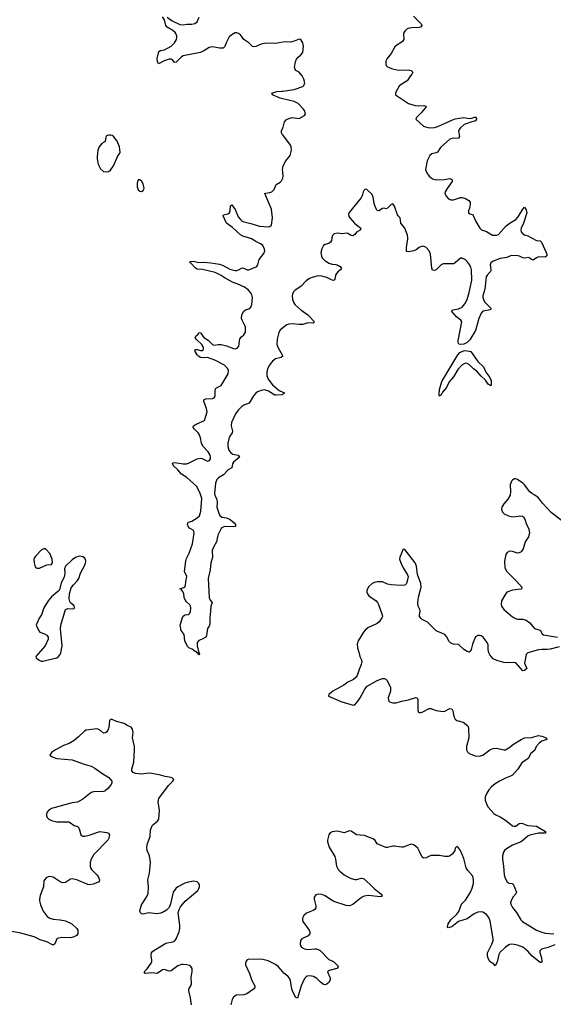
# Model space of a CAD drawing. Header units: inches. Extents: x 1843750 to 1959452, y 907112 to 1016326.
# Tile 67 of 137: x 1886963 to 1893123, y 971155 to 982517. Entities that reach past the tile are written whole.
import ezdxf

# ---------------------------------------------------------------- set-up
doc = ezdxf.new("R2010")
doc.units = ezdxf.units.IN
doc.header["$MEASUREMENT"] = 0
for name, color, linetype in [('B8987', 7, 'Continuous'), ('B8988', 7, 'Continuous'), ('B8997', 7, 'Continuous'), ('B8998', 7, 'Continuous')]:
    doc.layers.add(name, color=color, linetype=linetype)

msp = doc.modelspace()

# ---------------------------------------------------------------- linework, layer by layer
at = {"layer": 'B8987', "color": 6}
for points, elevation in [([(1890000, 978195), (1889991, 978190), (1889924, 978184), (1889910, 978186), (1889835, 978230), (1889790, 978244), (1889750, 978240), (1889710, 978224), (1889690, 978209), (1889663, 978177), (1889611, 978090), (1889550, 978070), (1889526, 978054), (1889485, 978010), (1889456, 977970), (1889408, 977870), (1889404, 977830), (1889418, 977770), (1889414, 977750), (1889389, 977711), (1889378, 977682), (1889366, 977630), (1889366, 977590), (1889379, 977550), (1889400, 977520), (1889425, 977505), (1889484, 977490), (1889499, 977470), (1889432, 977410), (1889421, 977390), (1889410, 977344), (1889370, 977321), (1889315, 977265), (1889259, 977230), (1889240, 977210), (1889225, 977170), (1889210, 977050), (1889214, 977030), (1889240, 976980), (1889244, 976950), (1889240, 976890), (1889262, 976822), (1889275, 976795), (1889296, 976776), (1889350, 976767), (1889391, 976751), (1889437, 976710), (1889456, 976690), (1889456, 976684), (1889453, 976670), (1889430, 976665), (1889330, 976669), (1889310, 976662), (1889290, 976646), (1889250, 976570), (1889234, 976490), (1889201, 976430), (1889185, 976390), (1889188, 976310), (1889171, 976249), (1889162, 976170), (1889140, 976070), (1889149, 975850), (1889160, 975820), (1889184, 975790), (1889169, 975750), (1889167, 975690), (1889156, 975616), (1889158, 975542), (1889150, 975517), (1889130, 975490), (1889118, 975410), (1889110, 975393), (1889070, 975367), (1889030, 975354), (1889010, 975330), (1889010, 975290), (1889026, 975226), (1889035, 975210), (1889039, 975190), (1889034, 975186), (1889027, 975193), (1889025, 975205), (1889010, 975210), (1889003, 975223), (1888990, 975228), (1888953, 975253), (1888914, 975270), (1888902, 975282), (1888871, 975350), (1888861, 975421), (1888826, 975470), (1888817, 975530), (1888846, 975630), (1888870, 975648), (1888907, 975653), (1888919, 975661), (1888928, 975670), (1888933, 975687), (1888937, 975730), (1888936, 975750), (1888926, 975766), (1888890, 975798), (1888868, 975830), (1888860, 975850), (1888856, 975896), (1888843, 975923), (1888826, 975946), (1888813, 975950), (1888857, 975963), (1888868, 975972), (1888878, 975990), (1888879, 976030), (1888892, 976090), (1888864, 976150), (1888880, 976270), (1888890, 976300), (1888920, 976360), (1888958, 976470), (1888977, 976590), (1888975, 976610), (1888966, 976626), (1888924, 976650), (1888910, 976664), (1888902, 976690), (1888905, 976710), (1888910, 976719), (1888950, 976730), (1889013, 976767), (1889039, 976790), (1889054, 976846), (1889064, 976990), (1889047, 977050), (1889008, 977130), (1888893, 977233), (1888830, 977274), (1888790, 977324), (1888737, 977370), (1888726, 977394), (1888736, 977404), (1888754, 977406), (1888850, 977393), (1888890, 977393), (1888910, 977399), (1889010, 977448), (1889050, 977458), (1889070, 977453), (1889130, 977424), (1889155, 977430), (1889165, 977450), (1889166, 977470), (1889162, 977490), (1889137, 977530), (1889077, 977597), (1889062, 977630), (1889049, 977690), (1889033, 977733), (1889023, 977750), (1888979, 977790), (1888964, 977810), (1888968, 977830), (1889006, 977854), (1889095, 977890), (1889127, 977990), (1889121, 978030), (1889088, 978110), (1889088, 978132), (1889110, 978140), (1889190, 978147), (1889210, 978157), (1889220, 978180), (1889219, 978230), (1889224, 978256), (1889235, 978270), (1889290, 978294), (1889371, 978430), (1889372, 978470), (1889364, 978490), (1889327, 978530), (1889215, 978590), (1889130, 978618), (1889070, 978616), (1889050, 978620), (1889031, 978630), (1889010, 978650), (1888988, 978690), (1888989, 978711), (1889010, 978710), (1889050, 978698), (1889070, 978699), (1889083, 978710), (1889084, 978730), (1889078, 978750), (1889064, 978770), (1889000, 978830), (1888990, 978850), (1888996, 978864), (1889022, 978890), (1889030, 978906), (1889050, 978902), (1889089, 978849), (1889139, 978819), (1889190, 978768), (1889210, 978760), (1889253, 978767), (1889290, 978768), (1889350, 978755), (1889430, 978722), (1889450, 978719), (1889475, 978725), (1889494, 978750), (1889505, 978835), (1889522, 978858), (1889550, 978880), (1889570, 978911), (1889570, 978970), (1889563, 978990), (1889530, 979050), (1889525, 979070), (1889529, 979110), (1889550, 979153), (1889570, 979168), (1889610, 979181), (1889630, 979200), (1889641, 979230), (1889650, 979310), (1889642, 979342), (1889627, 979370), (1889601, 979401), (1889558, 979430), (1889475, 979470), (1889426, 979486), (1889336, 979536), (1889290, 979567), (1889220, 979600), (1889074, 979634), (1889010, 979638), (1888991, 979650), (1888943, 979703), (1888930, 979710), (1888932, 979728), (1888970, 979730), (1889030, 979717), (1889090, 979719), (1889170, 979713), (1889270, 979695), (1889310, 979680), (1889390, 979640), (1889450, 979624), (1889470, 979624), (1889490, 979630), (1889530, 979654), (1889550, 979650), (1889590, 979631), (1889610, 979632), (1889699, 979670), (1889712, 979688), (1889729, 979750), (1889782, 979818), (1889792, 979848), (1889790, 979870), (1889768, 979910), (1889744, 979930), (1889690, 979957), (1889640, 979990), (1889606, 980000)], 500), ([(1890000, 978962), (1889999, 978961), (1889970, 978933), (1889954, 978906), (1889936, 978830), (1889932, 978770), (1889945, 978730), (1889993, 978650), (1889995, 978630), (1889981, 978619), (1889916, 978604), (1889883, 978577), (1889848, 978530), (1889825, 978490), (1889815, 978450), (1889815, 978410), (1889830, 978370), (1889883, 978303), (1889958, 978238), (1890000, 978218)], 500), ([(1888945, 971150), (1888936, 971230), (1888914, 971310), (1888917, 971330), (1888939, 971370), (1888945, 971390), (1888941, 971470), (1888955, 971530), (1888953, 971570), (1888940, 971590), (1888922, 971602), (1888890, 971612), (1888850, 971615), (1888830, 971613), (1888790, 971597), (1888710, 971542), (1888690, 971536), (1888630, 971557), (1888610, 971553), (1888550, 971512), (1888490, 971519), (1888410, 971510), (1888401, 971530), (1888436, 971564), (1888480, 971630), (1888487, 971650), (1888488, 971670), (1888479, 971710), (1888479, 971730), (1888486, 971750), (1888500, 971770), (1888630, 971850), (1888650, 971859), (1888730, 971875), (1888752, 971888), (1888769, 971910), (1888805, 971990), (1888813, 972030), (1888813, 972070), (1888794, 972210), (1888804, 972250), (1888821, 972279), (1888875, 972345), (1889018, 972470), (1889032, 972490), (1889038, 972510), (1889037, 972530), (1889029, 972550), (1889010, 972569), (1888970, 972576), (1888910, 972566), (1888870, 972553), (1888790, 972511), (1888764, 972490), (1888733, 972450), (1888705, 972315), (1888688, 972272), (1888657, 972243), (1888610, 972214), (1888590, 972206), (1888550, 972200), (1888450, 972210), (1888390, 972196), (1888370, 972198), (1888357, 972210), (1888351, 972230), (1888353, 972250), (1888370, 972304), (1888428, 972390), (1888447, 972433), (1888451, 972509), (1888444, 972590), (1888461, 972670), (1888472, 972790), (1888460, 972870), (1888436, 972930), (1888432, 972970), (1888440, 973010), (1888471, 973090), (1888474, 973170), (1888483, 973197), (1888497, 973223), (1888552, 973270), (1888568, 973292), (1888577, 973390), (1888561, 973490), (1888568, 973530), (1888682, 973678), (1888732, 973730), (1888742, 973750), (1888726, 973766), (1888710, 973774), (1888642, 973782), (1888590, 973799), (1888490, 973819), (1888450, 973823), (1888370, 973812), (1888333, 973813), (1888299, 973819), (1888271, 973831), (1888258, 973850), (1888257, 973870), (1888280, 973950), (1888290, 974090), (1888287, 974130), (1888267, 974230), (1888271, 974291), (1888265, 974330), (1888250, 974352), (1888210, 974370), (1888170, 974395), (1888080, 974420), (1888030, 974440), (1888010, 974442), (1888001, 974430), (1887991, 974351), (1887981, 974319), (1887970, 974299), (1887953, 974287), (1887930, 974284), (1887895, 974315), (1887870, 974330), (1887853, 974333), (1887730, 974319), (1887710, 974306), (1887640, 974240), (1887590, 974200), (1887534, 974166), (1887470, 974141), (1887375, 974090), (1887330, 974059), (1887311, 974030), (1887338, 974010), (1887390, 973991), (1887570, 973978), (1887706, 973926), (1887790, 973903), (1887830, 973881), (1887910, 973824), (1887993, 973773), (1888025, 973730), (1888027, 973710), (1888019, 973690), (1887978, 973642), (1887944, 973616), (1887929, 973611), (1887815, 973605), (1887790, 973598), (1887690, 973524), (1887632, 973488), (1887570, 973480), (1887330, 973415), (1887296, 973390), (1887278, 973370), (1887271, 973350), (1887271, 973330), (1887280, 973310), (1887301, 973290), (1887330, 973275), (1887390, 973261), (1887530, 973262), (1887550, 973251), (1887590, 973218), (1887630, 973206), (1887646, 973190), (1887655, 973170), (1887667, 973110), (1887690, 973097), (1887716, 973096), (1887765, 973105), (1887890, 973149), (1887970, 973139), (1887988, 973128), (1887999, 973110), (1887993, 973073), (1887982, 973050), (1887818, 972882), (1887789, 972831), (1887777, 972790), (1887775, 972750), (1887781, 972730), (1887792, 972710), (1887855, 972650), (1887870, 972630), (1887884, 972590), (1887879, 972570), (1887810, 972543), (1887770, 972534), (1887750, 972538), (1887622, 972590), (1887570, 972604), (1887550, 972599), (1887490, 972559), (1887458, 972558), (1887430, 972569), (1887350, 972621), (1887310, 972629), (1887290, 972625), (1887270, 972614), (1887248, 972592), (1887242, 972578), (1887238, 972510), (1887199, 972410), (1887190, 972370), (1887190, 972350), (1887202, 972302), (1887234, 972230), (1887282, 972170), (1887310, 972150), (1887350, 972139), (1887431, 972131), (1887490, 972120), (1887563, 972083), (1887623, 972030), (1887635, 972010), (1887634, 971970), (1887620, 971950), (1887590, 971933), (1887550, 971922), (1887450, 971925), (1887410, 971920), (1887390, 971909), (1887368, 971852), (1887350, 971836), (1887276, 971876), (1887199, 971899), (1887130, 971932), (1886975, 971975), (1886788, 972012)], 600), ([(1890000, 971529), (1889945, 971590), (1889916, 971616), (1889830, 971657), (1889768, 971672), (1889610, 971674), (1889590, 971669), (1889574, 971650), (1889569, 971630), (1889570, 971610), (1889616, 971510), (1889644, 971430), (1889678, 971370), (1889679, 971350), (1889662, 971330), (1889585, 971275), (1889550, 971264), (1889461, 971259), (1889430, 971236), (1889414, 971210), (1889401, 971150)], 600)]:
    msp.add_lwpolyline(points, dxfattribs=dict(at, elevation=elevation))
at = {"layer": 'B8987', "color": 6, "elevation": 600}
for points in [[(1887250, 976415), (1887210, 976395), (1887149, 976331), (1887133, 976310), (1887126, 976290), (1887129, 976249), (1887142, 976202), (1887150, 976191), (1887165, 976186), (1887190, 976188), (1887275, 976225), (1887329, 976231), (1887340, 976250), (1887336, 976290), (1887324, 976330), (1887310, 976356), (1887270, 976402)], [(1887650, 976325), (1887608, 976310), (1887570, 976285), (1887491, 976210), (1887480, 976180), (1887483, 976130), (1887476, 976084), (1887443, 976017), (1887422, 975938), (1887403, 975917), (1887330, 975856), (1887292, 975810), (1887243, 975730), (1887216, 975650), (1887189, 975610), (1887159, 975550), (1887153, 975530), (1887183, 975463), (1887195, 975450), (1887251, 975430), (1887275, 975415), (1887290, 975390), (1887292, 975370), (1887258, 975290), (1887151, 975170), (1887155, 975155), (1887181, 975130), (1887210, 975113), (1887230, 975113), (1887290, 975129), (1887390, 975155), (1887410, 975169), (1887430, 975190), (1887439, 975210), (1887455, 975290), (1887434, 975486), (1887438, 975530), (1887490, 975711), (1887518, 975722), (1887570, 975717), (1887590, 975723), (1887595, 975730), (1887590, 975753), (1887549, 975789), (1887543, 975803), (1887535, 975835), (1887537, 975890), (1887559, 975961), (1887583, 975997), (1887630, 976046), (1887646, 976070), (1887664, 976130), (1887718, 976230), (1887726, 976266), (1887721, 976290), (1887710, 976307), (1887690, 976320)]]:
    msp.add_lwpolyline(points, close=True, dxfattribs=at)
at = {"layer": 'B8988', "color": 6, "elevation": 500}
for points in [[(1890000, 982257), (1889917, 982243), (1889810, 982248), (1889750, 982236), (1889690, 982209), (1889670, 982205), (1889650, 982209), (1889609, 982249), (1889550, 982290), (1889510, 982341), (1889490, 982359), (1889470, 982366), (1889450, 982365), (1889410, 982344), (1889382, 982318), (1889345, 982250), (1889330, 982208), (1889310, 982190), (1889270, 982190), (1889190, 982202), (1889150, 982198), (1889090, 982158), (1889050, 982139), (1888850, 982101), (1888830, 982089), (1888770, 982028), (1888750, 982024), (1888730, 982051), (1888710, 982060), (1888690, 982060), (1888630, 982042), (1888567, 982007), (1888554, 982034), (1888551, 982070), (1888571, 982149), (1888590, 982161), (1888634, 982170), (1888710, 982212), (1888750, 982250), (1888772, 982288), (1888778, 982310), (1888778, 982330), (1888771, 982350), (1888757, 982370), (1888732, 982392), (1888667, 982430), (1888651, 982450), (1888634, 982514), (1888610, 982552)], [(1888665, 982545), (1888725, 982505), (1888810, 982463), (1888850, 982457), (1888893, 982467), (1888950, 982467), (1888986, 982474), (1889010, 982491), (1889021, 982510), (1889033, 982547)], [(1890000, 981603), (1889968, 981610), (1889880, 981650), (1889875, 981670), (1889931, 981689), (1889990, 981692), (1890000, 981694)], [(1890000, 981187), (1889998, 981190), (1889987, 981210), (1889984, 981236), (1890000, 981268)], [(1890000, 980763), (1889998, 980790), (1890000, 980802)], [(1889606, 980000), (1889540, 980020), (1889510, 980033), (1889418, 980118), (1889349, 980170), (1889310, 980252), (1889314, 980266), (1889364, 980276), (1889385, 980290), (1889394, 980310), (1889398, 980370), (1889410, 980382), (1889450, 980325), (1889484, 980244), (1889510, 980211), (1889533, 980193), (1889550, 980184), (1889630, 980167), (1889730, 980135), (1889834, 980126), (1889851, 980129), (1889870, 980147), (1889880, 980230), (1889870, 980330), (1889794, 980510), (1889803, 980517), (1889850, 980522), (1889874, 980530), (1889901, 980559), (1889924, 980616), (1889970, 980641), (1889984, 980656), (1890000, 980689)]]:
    msp.add_lwpolyline(points, dxfattribs=at)
at = {"layer": 'B8988', "color": 6, "elevation": 600}
for points in [[(1888010, 981185), (1887990, 981185), (1887964, 981176), (1887958, 981162), (1887948, 981112), (1887938, 981102), (1887910, 981090), (1887879, 981050), (1887864, 981010), (1887857, 980937), (1887856, 980910), (1887870, 980851), (1887895, 980795), (1887930, 980767), (1887970, 980760), (1887990, 980764), (1888010, 980781), (1888046, 980830), (1888094, 980946), (1888114, 980970), (1888121, 980990), (1888114, 981050), (1888090, 981116), (1888050, 981166), (1888030, 981181)], [(1888350, 980669), (1888331, 980669), (1888319, 980630), (1888321, 980590), (1888330, 980552), (1888350, 980539), (1888370, 980536), (1888390, 980547), (1888401, 980570), (1888390, 980622), (1888372, 980650)]]:
    msp.add_lwpolyline(points, close=True, dxfattribs=at)
at = {"layer": 'B8997', "color": 6}
for points, elevation in [([(1890567, 980000), (1890561, 979970), (1890551, 979949), (1890530, 979933), (1890490, 979921), (1890471, 979910), (1890449, 979871), (1890441, 979830), (1890445, 979790), (1890455, 979770), (1890481, 979741), (1890530, 979707), (1890570, 979697), (1890612, 979692), (1890642, 979682), (1890664, 979670), (1890678, 979650), (1890666, 979630), (1890644, 979616), (1890619, 979590), (1890610, 979570), (1890602, 979518), (1890590, 979507), (1890570, 979511), (1890510, 979542), (1890450, 979559), (1890410, 979560), (1890350, 979547), (1890310, 979531), (1890270, 979502), (1890210, 979439), (1890144, 979396), (1890125, 979375), (1890113, 979350), (1890108, 979330), (1890112, 979290), (1890128, 979250), (1890141, 979230), (1890208, 979170), (1890291, 979111), (1890366, 979030), (1890350, 979017), (1890290, 979019), (1890230, 979000), (1890190, 978999), (1890110, 979008), (1890070, 979004), (1890046, 978994), (1890000, 978962)], 500), ([(1892871, 980000), (1892930, 979970), (1892970, 979964), (1892988, 979950), (1893042, 979830), (1893049, 979810), (1893049, 979791), (1893030, 979777), (1892950, 979780), (1892930, 979770), (1892890, 979741), (1892870, 979749), (1892850, 979767), (1892833, 979773), (1892790, 979766), (1892770, 979770), (1892732, 979790), (1892714, 979794), (1892644, 979796), (1892627, 979793), (1892588, 979772), (1892510, 979760), (1892429, 979730), (1892401, 979710), (1892392, 979690), (1892403, 979630), (1892401, 979619), (1892398, 979610), (1892360, 979570), (1892349, 979550), (1892332, 979408), (1892311, 979330), (1892311, 979311), (1892316, 979290), (1892330, 979263), (1892400, 979190), (1892399, 979170), (1892310, 979152), (1892290, 979131), (1892264, 979070), (1892224, 978930), (1892159, 978821), (1892130, 978793), (1892090, 978772), (1892050, 978770), (1892033, 978773), (1892023, 978790), (1892024, 978810), (1892065, 979030), (1892057, 979050), (1892004, 979090), (1891951, 979150), (1891956, 979164), (1891966, 979170), (1892030, 979182), (1892070, 979201), (1892102, 979238), (1892128, 979290), (1892151, 979369), (1892181, 979510), (1892178, 979630), (1892170, 979660), (1892150, 979695), (1892130, 979727), (1892110, 979747), (1892070, 979767), (1892053, 979767), (1891991, 979710), (1891970, 979699), (1891850, 979698), (1891830, 979690), (1891771, 979629), (1891750, 979622), (1891730, 979626), (1891722, 979650), (1891705, 979810), (1891689, 979850), (1891650, 979891), (1891630, 979901), (1891610, 979905), (1891573, 979890), (1891538, 979862), (1891511, 979849), (1891450, 979838), (1891430, 979843), (1891427, 979847), (1891427, 979887), (1891445, 979990), (1891443, 980000)], 500), ([(1890000, 978218), (1890018, 978210), (1890015, 978205), (1890000, 978195)], 500), ([(1893252, 976712), (1893098, 976830), (1892998, 976938), (1892950, 976999), (1892911, 977031), (1892875, 977050), (1892850, 977070), (1892790, 977150), (1892770, 977170), (1892710, 977210), (1892690, 977217), (1892670, 977217), (1892650, 977204), (1892639, 977190), (1892625, 977150), (1892629, 977070), (1892624, 977030), (1892597, 976983), (1892550, 976929), (1892527, 976890), (1892525, 976870), (1892536, 976836), (1892556, 976816), (1892606, 976790), (1892650, 976781), (1892750, 976793), (1892768, 976788), (1892780, 976780), (1892795, 976755), (1892813, 976690), (1892841, 976641), (1892847, 976590), (1892836, 976550), (1892798, 976490), (1892776, 976410), (1892750, 976375), (1892730, 976363), (1892710, 976360), (1892650, 976380), (1892617, 976383), (1892590, 976370), (1892576, 976344), (1892559, 976270), (1892562, 976190), (1892588, 976150), (1892699, 976039), (1892759, 975970), (1892754, 975950), (1892750, 975947), (1892650, 975935), (1892587, 975910), (1892562, 975878), (1892526, 975810), (1892520, 975770), (1892525, 975750), (1892550, 975710), (1892650, 975628), (1892686, 975606), (1892710, 975599), (1892770, 975601), (1892809, 975589), (1892850, 975556), (1892905, 975490), (1892972, 975472), (1892993, 975430), (1893010, 975418), (1893170, 975390)], 600), ([(1893190, 975281), (1893088, 975252), (1893052, 975248), (1892990, 975250), (1892950, 975244), (1892830, 975210), (1892808, 975190), (1892794, 975110), (1892792, 975090), (1892816, 975030), (1892790, 975006), (1892770, 975005), (1892690, 975096), (1892670, 975101), (1892590, 975097), (1892550, 975100), (1892470, 975121), (1892430, 975142), (1892390, 975186), (1892379, 975210), (1892372, 975250), (1892370, 975304), (1892359, 975330), (1892315, 975390), (1892290, 975407), (1892270, 975412), (1892250, 975410), (1892226, 975394), (1892190, 975312), (1892170, 975235), (1892150, 975219), (1892130, 975225), (1892090, 975251), (1892030, 975308), (1891970, 975312), (1891941, 975321), (1891921, 975341), (1891890, 975398), (1891870, 975423), (1891770, 975463), (1891670, 975565), (1891610, 975596), (1891594, 975610), (1891580, 975630), (1891577, 975650), (1891585, 975690), (1891583, 975710), (1891563, 975750), (1891557, 975790), (1891566, 975854), (1891596, 975970), (1891594, 976010), (1891556, 976116), (1891543, 976210), (1891527, 976250), (1891410, 976404), (1891390, 976409), (1891350, 976313), (1891348, 976290), (1891361, 976250), (1891389, 976190), (1891441, 976110), (1891446, 976090), (1891444, 976070), (1891430, 976010), (1891410, 975990), (1891370, 975987), (1891250, 975995), (1891210, 976005), (1891150, 976029), (1891090, 976031), (1891057, 976023), (1891030, 976010), (1890989, 975971), (1890972, 975930), (1890970, 975910), (1890976, 975890), (1890995, 975870), (1891079, 975810), (1891094, 975790), (1891105, 975770), (1891146, 975650), (1891151, 975630), (1891145, 975615), (1891112, 975570), (1891090, 975551), (1890982, 975498), (1890950, 975474), (1890930, 975449), (1890870, 975349), (1890859, 975310), (1890861, 975270), (1890879, 975219), (1890888, 975170), (1890909, 975130), (1890911, 975109), (1890905, 975075), (1890880, 975020), (1890857, 974950), (1890846, 974930), (1890816, 974904), (1890750, 974871), (1890703, 974837), (1890577, 974770), (1890531, 974730), (1890526, 974710), (1890610, 974678), (1890670, 974649), (1890814, 974606), (1890830, 974612), (1890870, 974658), (1890893, 974690), (1890947, 974793), (1890975, 974825), (1891090, 974890), (1891150, 974915), (1891175, 974915), (1891190, 974907), (1891204, 974890), (1891242, 974810), (1891243, 974770), (1891217, 974690), (1891225, 974650), (1891242, 974642), (1891270, 974633), (1891310, 974632), (1891370, 974652), (1891453, 974667), (1891534, 974694), (1891550, 974690), (1891560, 974670), (1891559, 974550), (1891564, 974530), (1891570, 974524), (1891590, 974521), (1891610, 974527), (1891690, 974567), (1891710, 974569), (1891770, 974545), (1891850, 974533), (1891870, 974537), (1891930, 974570), (1891950, 974566), (1891962, 974542), (1891975, 974475), (1891990, 974444), (1892010, 974430), (1892083, 974410), (1892138, 974370), (1892145, 974345), (1892147, 974230), (1892119, 974130), (1892122, 974090), (1892131, 974070), (1892150, 974050), (1892221, 974021), (1892270, 974020), (1892310, 974030), (1892389, 974091), (1892430, 974105), (1892470, 974109), (1892550, 974090), (1892570, 974093), (1892610, 974113), (1892665, 974155), (1892750, 974212), (1892790, 974230), (1892870, 974235), (1892950, 974256), (1892990, 974251), (1893039, 974230), (1893048, 974210), (1892990, 974191), (1892958, 974170), (1892926, 974130), (1892911, 974089), (1892865, 974050), (1892834, 973990), (1892759, 973941), (1892712, 973868), (1892650, 973801), (1892630, 973787), (1892570, 973765), (1892500, 973730), (1892450, 973699), (1892410, 973665), (1892380, 973630), (1892354, 973590), (1892338, 973550), (1892337, 973510), (1892356, 973456), (1892371, 973431), (1892437, 973357), (1892461, 973341), (1892510, 973319), (1892570, 973281), (1892650, 973215), (1892670, 973209), (1892690, 973212), (1892730, 973240), (1892750, 973247), (1892770, 973243), (1892805, 973225), (1892830, 973219), (1892930, 973210), (1893033, 973150), (1893031, 973130), (1892950, 973128), (1892853, 973107), (1892830, 973097), (1892750, 973028), (1892651, 972990), (1892583, 972950), (1892561, 972930), (1892547, 972910), (1892536, 972870), (1892536, 972830), (1892549, 972750), (1892556, 972650), (1892568, 972610), (1892589, 972569), (1892600, 972560), (1892610, 972553), (1892649, 972549), (1892660, 972540), (1892696, 972450), (1892689, 972430), (1892657, 972390), (1892635, 972350), (1892629, 972330), (1892631, 972310), (1892650, 972272), (1892696, 972216), (1892749, 972130), (1892769, 972109), (1892798, 972090), (1892930, 972010), (1892978, 971990), (1893030, 971976), (1893130, 971967)], 600), ([(1893139, 971841), (1893065, 971810), (1892985, 971790), (1892967, 971773), (1892966, 971754), (1892988, 971690), (1892992, 971648), (1892982, 971638), (1892970, 971636), (1892879, 971710), (1892830, 971770), (1892770, 971814), (1892710, 971839), (1892670, 971846), (1892630, 971848), (1892610, 971841), (1892570, 971814), (1892506, 971754), (1892495, 971730), (1892480, 971660), (1892470, 971632), (1892450, 971599), (1892437, 971617), (1892390, 971650), (1892374, 971674), (1892364, 971710), (1892363, 971750), (1892415, 971850), (1892428, 971890), (1892429, 971910), (1892394, 972114), (1892377, 972157), (1892350, 972193), (1892310, 972218), (1892290, 972222), (1892250, 972219), (1892210, 972199), (1892130, 972143), (1892030, 972110), (1891950, 972048), (1891910, 972036), (1891901, 972050), (1891910, 972082), (1891941, 972130), (1892010, 972196), (1892033, 972227), (1892064, 972310), (1892110, 972356), (1892166, 972450), (1892186, 972494), (1892202, 972550), (1892203, 972590), (1892192, 972632), (1892138, 972698), (1892117, 972730), (1892090, 972837), (1892053, 972930), (1892030, 972961), (1892010, 972976), (1892006, 972974), (1891990, 972955), (1891985, 972930), (1891961, 972890), (1891933, 972867), (1891910, 972859), (1891870, 972860), (1891810, 972874), (1891730, 972874), (1891710, 972872), (1891656, 972844), (1891630, 972843), (1891610, 972854), (1891580, 972920), (1891557, 972957), (1891530, 972985), (1891510, 972997), (1891490, 973001), (1891470, 972999), (1891390, 972970), (1891370, 972969), (1891290, 972981), (1891270, 972980), (1891210, 972964), (1891190, 972965), (1891090, 973005), (1891065, 973045), (1891045, 973065), (1890990, 973082), (1890943, 973103), (1890850, 973109), (1890790, 973152), (1890770, 973155), (1890710, 973135), (1890630, 973154), (1890570, 973146), (1890547, 973133), (1890530, 973110), (1890516, 973050), (1890516, 973030), (1890535, 972970), (1890601, 972861), (1890610, 972830), (1890619, 972750), (1890641, 972710), (1890658, 972690), (1890709, 972650), (1890750, 972625), (1890788, 972608), (1890830, 972597), (1890850, 972597), (1890909, 972609), (1890930, 972607), (1891010, 972536), (1891053, 972490), (1891133, 972430), (1891146, 972410), (1891140, 972400), (1891124, 972396), (1890991, 972409), (1890938, 972402), (1890910, 972389), (1890810, 972307), (1890769, 972291), (1890730, 972295), (1890590, 972343), (1890550, 972364), (1890490, 972405), (1890450, 972423), (1890410, 972426), (1890383, 972417), (1890372, 972408), (1890364, 972390), (1890362, 972370), (1890381, 972290), (1890380, 972270), (1890370, 972250), (1890350, 972236), (1890272, 972208), (1890242, 972178), (1890229, 972150), (1890228, 972130), (1890233, 972110), (1890306, 972010), (1890314, 971990), (1890312, 971970), (1890293, 971947), (1890221, 971910), (1890206, 971890), (1890200, 971850), (1890205, 971830), (1890220, 971810), (1890250, 971794), (1890290, 971788), (1890370, 971796), (1890390, 971794), (1890430, 971777), (1890530, 971673), (1890587, 971647), (1890642, 971590), (1890622, 971570), (1890536, 971544), (1890516, 971530), (1890543, 971470), (1890547, 971450), (1890545, 971430), (1890534, 971410), (1890510, 971386), (1890490, 971380), (1890470, 971384), (1890430, 971414), (1890392, 971452), (1890354, 971474), (1890310, 971483), (1890282, 971478), (1890269, 971471), (1890249, 971451), (1890211, 971370), (1890170, 971226), (1890150, 971233), (1890120, 971290), (1890106, 971330), (1890090, 971430), (1890078, 971458), (1890059, 971479), (1890014, 971514), (1890000, 971529)], 600)]:
    msp.add_lwpolyline(points, dxfattribs=dict(at, elevation=elevation))
at = {"layer": 'B8997', "color": 6, "elevation": 500}
msp.add_lwpolyline([(1892390, 978296), (1892385, 978305), (1892370, 978310), (1892339, 978359), (1892290, 978404), (1892240, 978460), (1892200, 978490), (1892155, 978535), (1892130, 978550), (1892110, 978552), (1892070, 978534), (1892019, 978481), (1891970, 978397), (1891922, 978338), (1891890, 978274), (1891843, 978217), (1891830, 978190), (1891810, 978173), (1891805, 978190), (1891808, 978250), (1891837, 978343), (1892019, 978650), (1892045, 978675), (1892085, 978695), (1892110, 978698), (1892170, 978690), (1892251, 978571), (1892316, 978510), (1892344, 978450), (1892389, 978390), (1892406, 978350), (1892404, 978296)], close=True, dxfattribs=at)
at = {"layer": 'B8998', "color": 6, "elevation": 500}
for points in [[(1891510, 982556), (1891580, 982490), (1891598, 982470), (1891606, 982450), (1891588, 982432), (1891573, 982427), (1891490, 982425), (1891460, 982420), (1891434, 982410), (1891411, 982390), (1891399, 982370), (1891394, 982350), (1891396, 982290), (1891386, 982270), (1891368, 982252), (1891316, 982224), (1891295, 982205), (1891253, 982127), (1891205, 982070), (1891190, 982037), (1891188, 982008), (1891194, 981990), (1891210, 981973), (1891265, 981950), (1891334, 981934), (1891450, 981938), (1891483, 981930), (1891497, 981917), (1891501, 981910), (1891491, 981890), (1891473, 981870), (1891434, 981810), (1891366, 981770), (1891344, 981750), (1891308, 981690), (1891300, 981670), (1891303, 981650), (1891450, 981550), (1891530, 981526), (1891570, 981522), (1891628, 981528), (1891650, 981521), (1891655, 981510), (1891598, 981442), (1891542, 981390), (1891537, 981370), (1891624, 981290), (1891673, 981273), (1891710, 981270), (1891750, 981274), (1891790, 981286), (1891950, 981358), (1891990, 981372), (1892089, 981390), (1892150, 981376), (1892181, 981379), (1892212, 981392), (1892230, 981394), (1892234, 981390), (1892238, 981370), (1892226, 981350), (1892182, 981338), (1892094, 981306), (1892051, 981270), (1892037, 981250), (1892029, 981230), (1892041, 981170), (1892030, 981150), (1891954, 981146), (1891930, 981137), (1891819, 981041), (1891785, 980990), (1891770, 980981), (1891720, 980970), (1891697, 980950), (1891666, 980890), (1891646, 980790), (1891662, 980750), (1891691, 980710), (1891730, 980680), (1891770, 980670), (1891867, 980673), (1891930, 980684), (1891953, 980673), (1891957, 980670), (1891956, 980650), (1891897, 980570), (1891873, 980530), (1891872, 980510), (1891890, 980476), (1891913, 980450), (1891939, 980439), (1891970, 980440), (1892050, 980465), (1892070, 980467), (1892110, 980455), (1892149, 980430), (1892162, 980410), (1892164, 980390), (1892156, 980344), (1892144, 980310), (1892143, 980290), (1892158, 980278), (1892190, 980268), (1892199, 980259), (1892229, 980190), (1892274, 980110), (1892294, 980094), (1892351, 980071), (1892421, 980030), (1892469, 980029), (1892490, 980039), (1892580, 980140), (1892626, 980174), (1892690, 980210), (1892717, 980243), (1892770, 980332), (1892790, 980352), (1892810, 980322), (1892817, 980290), (1892780, 980170), (1892753, 980110), (1892749, 980090), (1892753, 980070), (1892770, 980046), (1892790, 980035), (1892830, 980021), (1892871, 980000)], [(1890000, 981694), (1890130, 981713), (1890230, 981746), (1890243, 981757), (1890255, 981790), (1890243, 981830), (1890222, 981870), (1890191, 981910), (1890152, 981932), (1890143, 981943), (1890135, 981970), (1890145, 982030), (1890158, 982062), (1890176, 982084), (1890210, 982110), (1890230, 982138), (1890240, 982210), (1890231, 982250), (1890210, 982287), (1890190, 982291), (1890132, 982268), (1890090, 982257), (1890030, 982261), (1890000, 982257)], [(1890000, 981268), (1890004, 981276), (1890020, 981340), (1890038, 981362), (1890070, 981377), (1890110, 981387), (1890190, 981377), (1890250, 981410), (1890263, 981430), (1890251, 981470), (1890236, 981490), (1890177, 981550), (1890130, 981573), (1890000, 981603)], [(1890000, 980802), (1890005, 980830), (1890036, 980890), (1890085, 980950), (1890102, 981010), (1890098, 981050), (1890090, 981070), (1890000, 981187)], [(1890000, 980689), (1890000, 980690), (1890004, 980710), (1890000, 980763)], [(1891443, 980000), (1891440, 980030), (1891409, 980110), (1891364, 980170), (1891355, 980230), (1891332, 980252), (1891324, 980264), (1891290, 980364), (1891274, 980390), (1891270, 980393), (1891250, 980386), (1891210, 980344), (1891190, 980334), (1891170, 980342), (1891150, 980339), (1891110, 980311), (1891090, 980317), (1891070, 980350), (1891055, 980395), (1891042, 980470), (1891030, 980498), (1890970, 980559), (1890950, 980561), (1890935, 980545), (1890927, 980530), (1890916, 980484), (1890902, 980458), (1890766, 980294), (1890759, 980270), (1890763, 980250), (1890775, 980230), (1890829, 980170), (1890850, 980148), (1890902, 980110), (1890895, 980090), (1890850, 980066), (1890830, 980037), (1890810, 980021), (1890790, 980026), (1890751, 980051), (1890730, 980055), (1890690, 980046), (1890628, 980052), (1890593, 980047), (1890573, 980027), (1890567, 980000)]]:
    msp.add_lwpolyline(points, dxfattribs=at)

doc.saveas('drawing.dxf')
